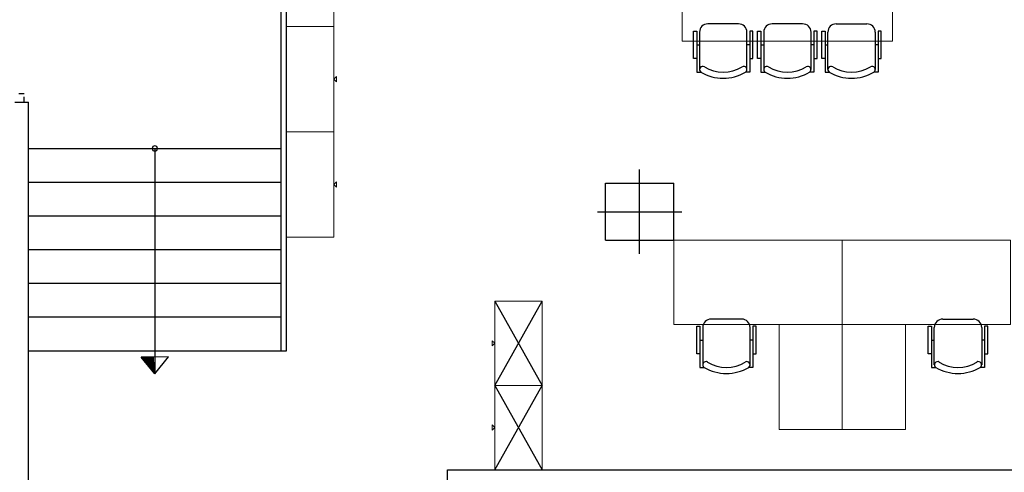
# Model space of a CAD drawing. Header units: metres. Extents: x -1 to 438, y -6 to 53.
# Tile 64 of 149: x 401.37 to 410.73, y 29.39 to 33.69. Entities that reach past the tile are written whole.
import ezdxf

# ---------------------------------------------------------------- set-up
doc = ezdxf.new("R2010")
doc.units = ezdxf.units.M
doc.linetypes.add('CONTINUA', pattern=[0])
doc.layers.add('PA MOBLES ACTUAL', color=7, linetype='CONTINUA', lineweight=25)
doc.layers.add('PA MURS ACTUAL', color=7, linetype='CONTINUA', lineweight=25)

# ---------------------------------------------------------------- blocks, each defined once
blk = doc.blocks.new('OBJETO_COMPLEJO_59')
at = {"layer": 'PA MURS ACTUAL', "transparency": 33554687}
for start, end in [(90, 270), (270, 90)]:
    blk.add_arc((402.6569, 32.4696), 0.025, start, end, dxfattribs=at)

msp = doc.modelspace()

# ---------------------------------------------------------------- linework, layer by layer
at = {"layer": 'PA MOBLES ACTUAL', "color": 180, "linetype": 'CONTINUA', "transparency": 33554687}
for p, q in [((408.2015, 33.6536), (407.9115, 33.6536)), ((408.811, 33.6536), (408.521, 33.6536)), ((409.1306, 33.6536), (409.4206, 33.6536)), ((407.8315, 33.5736), (407.8315, 33.2203)), ((408.2815, 33.2203), (408.2815, 33.5736)), ((408.441, 33.5736), (408.441, 33.2203)), ((408.891, 33.2203), (408.891, 33.5736)), ((409.0506, 33.2203), (409.0506, 33.5736)), ((409.5006, 33.5736), (409.5006, 33.2203)), ((407.8047, 33.4536), (407.8315, 33.4536)), ((408.3082, 33.4536), (408.2815, 33.4536)), ((408.4142, 33.4536), (408.441, 33.4536)), ((408.9178, 33.4536), (408.891, 33.4536)), ((409.0238, 33.4536), (409.0506, 33.4536)), ((409.5274, 33.4536), (409.5006, 33.4536))]:
    msp.add_line(p, q, dxfattribs=at)
at = {"layer": 'PA MOBLES ACTUAL', "transparency": 33554687}
for p, q in [((405.8869, 30.2196), (406.3369, 31.0196)), ((405.8869, 31.0196), (406.3369, 30.2196)), ((405.8869, 29.4196), (406.3369, 30.2196)), ((405.8869, 30.2196), (406.3369, 29.4196))]:
    msp.add_line(p, q, dxfattribs=at)
at = {"layer": 'PA MOBLES ACTUAL', "color": 180, "transparency": 33554687}
for p, q in [((408.2319, 30.8496), (407.9419, 30.8496)), ((410.1419, 30.8496), (410.4319, 30.8496)), ((407.8619, 30.7696), (407.8619, 30.4162)), ((408.3119, 30.4162), (408.3119, 30.7696)), ((410.0619, 30.4162), (410.0619, 30.7696)), ((410.5119, 30.7696), (410.5119, 30.4162)), ((407.8351, 30.6496), (407.8619, 30.6496)), ((408.3387, 30.6496), (408.3119, 30.6496)), ((410.0351, 30.6496), (410.0619, 30.6496)), ((410.5387, 30.6496), (410.5119, 30.6496))]:
    msp.add_line(p, q, dxfattribs=at)
at = {"layer": 'PA MOBLES ACTUAL', "color": 180, "lineweight": 13, "transparency": 33554687}
for p in [(408.5869, 30.7996), (409.7869, 30.7996)]:
    msp.add_line(p, (409.1869, 30.7996), dxfattribs=at)
at = {"layer": 'PA MOBLES ACTUAL', "color": 180, "linetype": 'CONTINUA', "lineweight": 13, "transparency": 33554687}
for points in [[(404.3569, 34.6278), (404.3569, 33.6278), (403.9069, 33.6278), (403.9069, 34.6278), (404.3569, 34.6278)], [(404.3569, 33.6278), (404.3569, 32.6278), (403.9069, 32.6278), (403.9069, 33.6278), (404.3569, 33.6278)], [(404.3569, 33.1278), (404.3819, 33.1528), (404.3819, 33.1028), (404.3569, 33.1278)], [(404.3569, 32.6278), (404.3569, 31.6278), (403.9069, 31.6278), (403.9069, 32.6278), (404.3569, 32.6278)], [(404.3569, 32.1278), (404.3819, 32.1528), (404.3819, 32.1028), (404.3569, 32.1278)]]:
    msp.add_lwpolyline(points, close=True, dxfattribs=at)
at = {"layer": 'PA MOBLES ACTUAL', "linetype": 'CONTINUA', "lineweight": 13, "transparency": 33554687}
msp.add_lwpolyline([(407.666, 34.4896), (407.666, 33.4896), (409.666, 33.4896), (409.666, 34.4896), (407.666, 34.4896)], close=True, dxfattribs=at)
at = {"layer": 'PA MOBLES ACTUAL', "color": 180, "linetype": 'CONTINUA', "transparency": 33554687}
for points in [[(407.8047, 33.3251), (407.774, 33.3251), (407.774, 33.5851), (407.8047, 33.5851), (407.8047, 33.195), (407.8448, 33.195)], [(408.3082, 33.3251), (408.3389, 33.3251), (408.3389, 33.5851), (408.3082, 33.5851), (408.3082, 33.195), (408.2682, 33.195)], [(408.4142, 33.3251), (408.3836, 33.3251), (408.3836, 33.5851), (408.4142, 33.5851), (408.4142, 33.195), (408.4543, 33.195)], [(408.9178, 33.3251), (408.9485, 33.3251), (408.9485, 33.5851), (408.9178, 33.5851), (408.9178, 33.195), (408.8777, 33.195)], [(409.0238, 33.3251), (408.9932, 33.3251), (408.9932, 33.5851), (409.0238, 33.5851), (409.0238, 33.195), (409.0639, 33.195)], [(409.5274, 33.3251), (409.558, 33.3251), (409.558, 33.5851), (409.5274, 33.5851), (409.5274, 33.195), (409.4873, 33.195)]]:
    msp.add_lwpolyline(points, dxfattribs=at)
at = {"layer": 'PA MOBLES ACTUAL', "color": 180, "lineweight": 13, "transparency": 33554687}
for points in [[(409.1869, 31.5996), (407.5869, 31.5996), (407.5869, 30.7996), (408.5869, 30.7996), (408.5869, 29.7996), (409.1869, 29.7996), (409.1869, 31.5996)], [(409.1869, 31.5996), (410.7869, 31.5996), (410.7869, 30.7996), (409.7869, 30.7996), (409.7869, 29.7996), (409.1869, 29.7996), (409.1869, 31.5996)], [(405.8869, 30.2196), (405.8869, 31.0196), (406.3369, 31.0196), (406.3369, 30.2196), (405.8869, 30.2196)], [(405.8869, 30.6196), (405.8619, 30.5946), (405.8619, 30.6446), (405.8869, 30.6196)], [(405.8869, 29.4196), (405.8869, 30.2196), (406.3369, 30.2196), (406.3369, 29.4196), (405.8869, 29.4196)], [(405.8869, 29.8196), (405.8619, 29.7946), (405.8619, 29.8446), (405.8869, 29.8196)]]:
    msp.add_lwpolyline(points, close=True, dxfattribs=at)
at = {"layer": 'PA MOBLES ACTUAL', "color": 180, "transparency": 33554687}
for points in [[(407.8351, 30.521), (407.8045, 30.521), (407.8045, 30.781), (407.8351, 30.781), (407.8351, 30.391), (407.8752, 30.391)], [(408.3387, 30.521), (408.3694, 30.521), (408.3694, 30.781), (408.3387, 30.781), (408.3387, 30.391), (408.2986, 30.391)], [(410.0351, 30.521), (410.0045, 30.521), (410.0045, 30.781), (410.0351, 30.781), (410.0351, 30.391), (410.0752, 30.391)], [(410.5387, 30.521), (410.5694, 30.521), (410.5694, 30.781), (410.5387, 30.781), (410.5387, 30.391), (410.4986, 30.391)]]:
    msp.add_lwpolyline(points, dxfattribs=at)
at = {"layer": 'PA MOBLES ACTUAL', "color": 180, "linetype": 'CONTINUA', "transparency": 33554687}
for centre, radius, start, end in [((407.9115, 33.5736), 0.08, 90, 180), ((408.2015, 33.5736), 0.08, 0, 90), ((408.521, 33.5736), 0.08, 90, 180), ((408.811, 33.5736), 0.08, 0, 90), ((409.1306, 33.5736), 0.08, 90, 180), ((409.4206, 33.5736), 0.08, 0, 90), ((407.8615, 33.2199), 0.03, 57.334, 236.17116), ((408.0565, 33.5344), 0.34, 238.27039, 301.72961), ((408.2515, 33.2199), 0.03, 303.82884, 122.666), ((408.471, 33.2199), 0.03, 57.334, 236.17116), ((408.666, 33.5344), 0.34, 238.27039, 301.72961), ((408.861, 33.2199), 0.03, 303.82884, 122.666), ((409.0806, 33.2199), 0.03, 57.334, 236.17116), ((409.2756, 33.5344), 0.34, 238.27039, 301.72961), ((409.4706, 33.2199), 0.03, 303.82884, 122.666), ((408.0565, 33.5556), 0.4182, 239.58668, 300.41332), ((408.666, 33.5556), 0.4182, 239.58668, 300.41332), ((409.2756, 33.5556), 0.4182, 239.58668, 300.41332)]:
    msp.add_arc(centre, radius, start, end, dxfattribs=at)
at = {"layer": 'PA MOBLES ACTUAL', "color": 180, "transparency": 33554687}
for centre, radius, start, end in [((407.9419, 30.7696), 0.08, 90, 180), ((408.2319, 30.7696), 0.08, 0, 90), ((410.1419, 30.7696), 0.08, 90, 180), ((410.4319, 30.7696), 0.08, 0, 90), ((407.8919, 30.4159), 0.03, 57.334, 236.17116), ((408.0869, 30.7303), 0.34, 238.27039, 301.72961), ((408.2819, 30.4159), 0.03, 303.82884, 122.666), ((410.0919, 30.4159), 0.03, 57.334, 236.17116), ((410.2869, 30.7303), 0.34, 238.27039, 301.72961), ((410.4819, 30.4159), 0.03, 303.82884, 122.666), ((408.0869, 30.7516), 0.4182, 239.58668, 300.41332), ((410.2869, 30.7516), 0.4182, 239.58668, 300.41332)]:
    msp.add_arc(centre, radius, start, end, dxfattribs=at)
at = {"layer": 'PA MURS ACTUAL', "transparency": 33554687}
for p, q in [((403.8569, 30.5496), (403.8569, 39.6896)), ((403.9069, 30.5496), (403.9069, 39.6896)), ((401.4164, 32.99), (401.3664, 32.99)), ((401.4164, 32.9096), (401.4164, 32.9596)), ((401.3269, 32.9096), (401.4569, 32.9096)), ((401.4569, 25.9196), (401.4569, 32.9096)), ((401.4569, 32.4696), (403.8569, 32.4696)), ((402.6569, 32.4696), (402.6569, 30.3291)), ((401.4569, 32.1496), (403.8569, 32.1496)), ((406.9369, 32.1396), (407.5869, 32.1396)), ((406.9369, 31.5996), (406.9369, 32.1396)), ((407.5869, 31.5996), (407.5869, 32.1396)), ((401.4569, 31.8296), (403.8569, 31.8296)), ((406.9369, 31.5996), (407.5869, 31.5996)), ((401.4569, 31.5096), (403.8569, 31.5096)), ((401.4569, 31.1896), (403.8569, 31.1896)), ((401.4569, 30.8696), (403.8569, 30.8696)), ((401.4569, 30.5496), (403.9069, 30.5496)), ((402.7857, 30.4905), (402.5258, 30.4886)), ((405.4369, 29.4196), (423.456, 29.4196)), ((405.4369, 29.2996), (405.4369, 29.4196))]:
    msp.add_line(p, q, dxfattribs=at)
at = {"layer": 'PA MURS ACTUAL', "color": 180, "linetype": 'CONTINUA', "transparency": 33554687}
for p, q in [((407.2619, 31.4696), (407.2619, 32.2696)), ((406.8619, 31.8696), (407.6619, 31.8696))]:
    msp.add_line(p, q, dxfattribs=at)
at = {"layer": 'PA MURS ACTUAL', "linetype": 'CONTINUA', "transparency": 33554687}
for q in [(402.5258, 30.4886), (402.7857, 30.4905)]:
    msp.add_line((402.6569, 30.3291), q, dxfattribs=at)
at = {"layer": 'PA MURS ACTUAL', "transparency": 33554687}
for radius, start, end in [(8.2493, 181.24922, 181.30162), (8.2393, 181.25022, 181.39033), (8.2293, 181.25122, 181.47943), (8.2193, 181.25223, 181.56892), (8.2093, 181.25323, 181.65881), (8.1993, 181.25424, 181.74911), (8.1893, 181.25525, 181.83981), (8.1793, 181.25627, 181.93093), (8.1693, 181.25728, 182.02245), (8.1593, 181.2583, 182.11439), (8.1493, 181.25933, 182.20675), (8.1393, 181.26035, 182.29954)]:
    msp.add_arc((410.7792, 30.6685), radius, start, end, dxfattribs=at)

# ---------------------------------------------------------------- block references
msp.add_blockref('OBJETO_COMPLEJO_59', (0, 0), dxfattribs=at)

doc.saveas('drawing.dxf')
